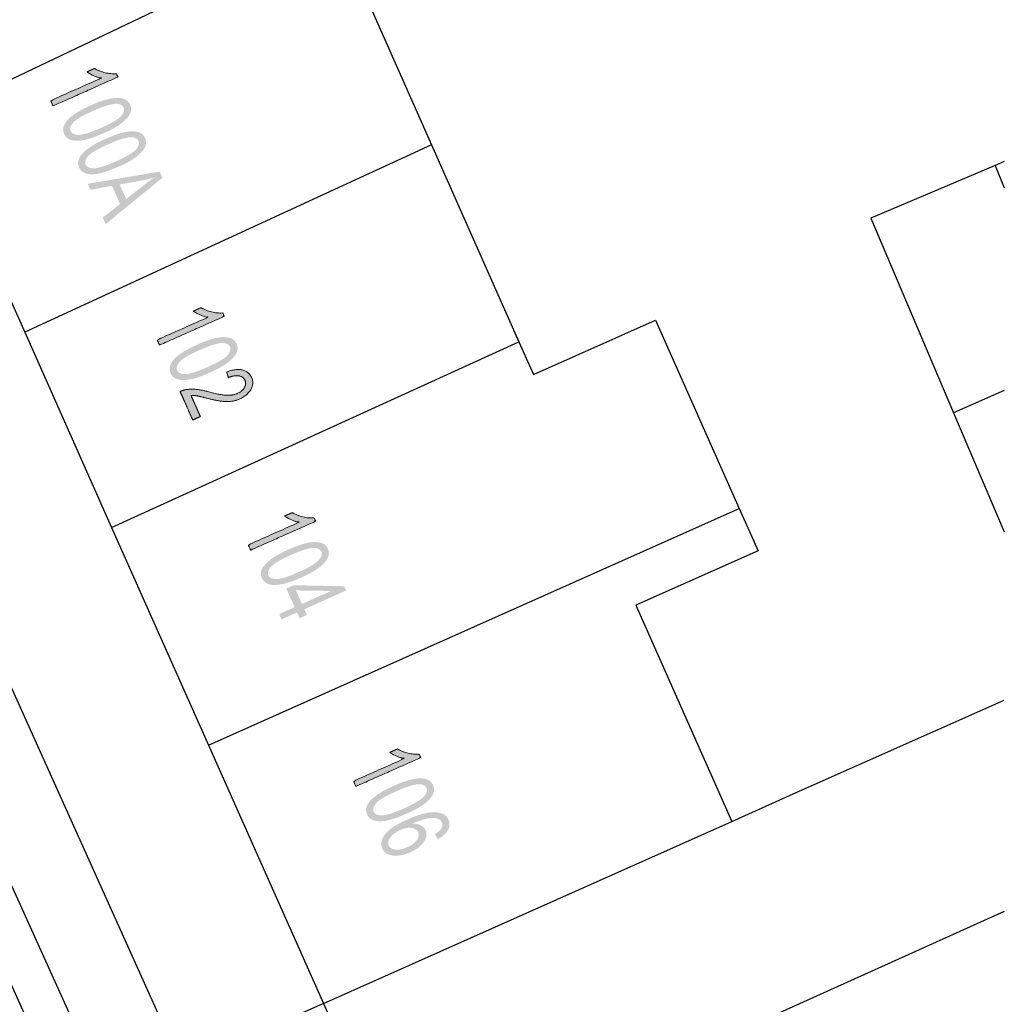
# Model space of a CAD drawing. Header units: metres. Extents: x 134521 to 134907, y 396000 to 396359.
# Tile 109 of 135: x 134886 to 134907, y 396163 to 396184. Entities that reach past the tile are written whole.
import ezdxf

# ---------------------------------------------------------------- set-up
doc = ezdxf.new("R2010")
doc.units = ezdxf.units.M
doc.header["$MEASUREMENT"] = 0

msp = doc.modelspace()

# ---------------------------------------------------------------- hatches: boundary and pattern name
at = {"linetype": 'Continuous', "lineweight": 0, "extrusion": (0, 0, -1)}
h = msp.add_hatch(color=251, dxfattribs=at)
edge = h.paths.add_edge_path()
edge.add_line((-134886.392, 396181.791), (-134886.343, 396181.903))
edge.add_line((-134886.343, 396181.903), (-134887.414, 396182.381))
edge.add_spline(control_points=[(-134887.414, 396182.381), (-134887.338, 396182.395), (-134887.251, 396182.435), (-134887.164, 396182.475), (-134887.112, 396182.515)], knot_values=[0, 0, 0, 0.5, 0.5, 1, 1, 1], degree=2, periodic=0)
edge.add_line((-134887.112, 396182.515), (-134887.274, 396182.587))
edge.add_spline(control_points=[(-134887.274, 396182.587), (-134887.383, 396182.522), (-134887.508, 396182.494), (-134887.634, 396182.466), (-134887.736, 396182.476)], knot_values=[0, 0, 0, 0.5, 0.5, 1, 1, 1], degree=2, periodic=0)
edge.add_line((-134887.736, 396182.476), (-134887.768, 396182.404))
edge.add_line((-134887.768, 396182.404), (-134886.392, 396181.791))
h = msp.add_hatch(color=251, dxfattribs=at)
edge = h.paths.add_edge_path()
edge.add_spline(control_points=[(-134887.196, 396181.805), (-134887.439, 396181.913), (-134887.602, 396181.945), (-134887.766, 396181.978), (-134887.875, 396181.948), (-134887.984, 396181.918), (-134888.029, 396181.819), (-134888.061, 396181.745), (-134888.042, 396181.67), (-134888.022, 396181.594), (-134887.954, 396181.521), (-134887.887, 396181.448), (-134887.776, 396181.374), (-134887.665, 396181.3), (-134887.461, 396181.209), (-134887.22, 396181.102), (-134887.057, 396181.069), (-134886.894, 396181.036), (-134886.785, 396181.066), (-134886.675, 396181.096), (-134886.63, 396181.196), (-134886.571, 396181.328), (-134886.679, 396181.466), (-134886.811, 396181.633), (-134887.196, 396181.805)], knot_values=[0, 0, 0, 0.083333, 0.083333, 0.166667, 0.166667, 0.25, 0.25, 0.333333, 0.333333, 0.416667, 0.416667, 0.5, 0.5, 0.583333, 0.583333, 0.666667, 0.666667, 0.75, 0.75, 0.833333, 0.833333, 0.916667, 0.916667, 1, 1, 1], degree=2, periodic=0)
edge = h.paths.add_edge_path(flags=16)
edge.add_spline(control_points=[(-134887.248, 396181.689), (-134886.91, 396181.538), (-134886.822, 396181.436), (-134886.734, 396181.334), (-134886.768, 396181.257), (-134886.802, 396181.18), (-134886.938, 396181.177), (-134887.073, 396181.175), (-134887.41, 396181.325), (-134887.748, 396181.476), (-134887.836, 396181.577), (-134887.924, 396181.679), (-134887.889, 396181.758), (-134887.855, 396181.835), (-134887.736, 396181.837), (-134887.585, 396181.839), (-134887.248, 396181.689)], knot_values=[0, 0, 0, 0.125, 0.125, 0.25, 0.25, 0.375, 0.375, 0.5, 0.5, 0.625, 0.625, 0.75, 0.75, 0.875, 0.875, 1, 1, 1], degree=2, periodic=0)
h = msp.add_hatch(color=251, dxfattribs=at)
edge = h.paths.add_edge_path()
edge.add_spline(control_points=[(-134887.512, 396181.095), (-134887.755, 396181.203), (-134887.918, 396181.236), (-134888.081, 396181.269), (-134888.191, 396181.239), (-134888.3, 396181.209), (-134888.345, 396181.109), (-134888.377, 396181.036), (-134888.358, 396180.96), (-134888.338, 396180.885), (-134888.27, 396180.812), (-134888.203, 396180.738), (-134888.092, 396180.664), (-134887.981, 396180.59), (-134887.777, 396180.5), (-134887.536, 396180.392), (-134887.373, 396180.359), (-134887.21, 396180.326), (-134887.1, 396180.356), (-134886.991, 396180.386), (-134886.946, 396180.486), (-134886.887, 396180.618), (-134886.995, 396180.757), (-134887.126, 396180.923), (-134887.512, 396181.095)], knot_values=[0, 0, 0, 0.083333, 0.083333, 0.166667, 0.166667, 0.25, 0.25, 0.333333, 0.333333, 0.416667, 0.416667, 0.5, 0.5, 0.583333, 0.583333, 0.666667, 0.666667, 0.75, 0.75, 0.833333, 0.833333, 0.916667, 0.916667, 1, 1, 1], degree=2, periodic=0)
edge = h.paths.add_edge_path(flags=16)
edge.add_spline(control_points=[(-134887.564, 396180.979), (-134887.226, 396180.829), (-134887.138, 396180.727), (-134887.05, 396180.625), (-134887.084, 396180.548), (-134887.118, 396180.471), (-134887.254, 396180.468), (-134887.389, 396180.465), (-134887.726, 396180.615), (-134888.064, 396180.766), (-134888.152, 396180.868), (-134888.24, 396180.97), (-134888.205, 396181.048), (-134888.171, 396181.125), (-134888.052, 396181.128), (-134887.901, 396181.13), (-134887.564, 396180.979)], knot_values=[0, 0, 0, 0.125, 0.125, 0.25, 0.25, 0.375, 0.375, 0.5, 0.5, 0.625, 0.625, 0.75, 0.75, 0.875, 0.875, 1, 1, 1], degree=2, periodic=0)
h = msp.add_hatch(color=251, dxfattribs=at)
h.paths.add_polyline_path([(-134887.509, 396179.284), (-134888.713, 396180.267), (-134888.655, 396180.398), (-134887.128, 396180.139), (-134887.185, 396180.011), (-134887.644, 396180.095), (-134887.815, 396179.712), (-134887.448, 396179.422)])
edge = h.paths.add_edge_path(flags=16)
edge.add_line((-134887.807, 396180.126), (-134887.945, 396179.816))
edge.add_line((-134887.945, 396179.816), (-134888.283, 396180.081))
edge.add_spline(control_points=[(-134888.283, 396180.081), (-134888.437, 396180.201), (-134888.538, 396180.272), (-134888.399, 396180.231), (-134888.255, 396180.204)], knot_values=[0, 0, 0, 0.5, 0.5, 1, 1, 1], degree=2, periodic=0)
edge.add_line((-134888.255, 396180.204), (-134887.807, 396180.126))
h = msp.add_hatch(color=251, dxfattribs=at)
edge = h.paths.add_edge_path()
edge.add_line((-134888.65, 396176.715), (-134888.6, 396176.827))
edge.add_line((-134888.6, 396176.827), (-134889.672, 396177.304))
edge.add_spline(control_points=[(-134889.672, 396177.304), (-134889.596, 396177.319), (-134889.509, 396177.359), (-134889.422, 396177.399), (-134889.369, 396177.438)], knot_values=[0, 0, 0, 0.5, 0.5, 1, 1, 1], degree=2, periodic=0)
edge.add_line((-134889.369, 396177.438), (-134889.532, 396177.511))
edge.add_spline(control_points=[(-134889.532, 396177.511), (-134889.64, 396177.446), (-134889.766, 396177.418), (-134889.892, 396177.39), (-134889.993, 396177.4)], knot_values=[0, 0, 0, 0.5, 0.5, 1, 1, 1], degree=2, periodic=0)
edge.add_line((-134889.993, 396177.4), (-134890.026, 396177.328))
edge.add_line((-134890.026, 396177.328), (-134888.65, 396176.715))
h = msp.add_hatch(color=251, dxfattribs=at)
edge = h.paths.add_edge_path()
edge.add_spline(control_points=[(-134889.454, 396176.728), (-134889.697, 396176.836), (-134889.86, 396176.869), (-134890.023, 396176.902), (-134890.133, 396176.872), (-134890.242, 396176.842), (-134890.286, 396176.742), (-134890.319, 396176.669), (-134890.3, 396176.594), (-134890.28, 396176.518), (-134890.212, 396176.445), (-134890.145, 396176.372), (-134890.034, 396176.298), (-134889.923, 396176.224), (-134889.72, 396176.133), (-134889.479, 396176.026), (-134889.316, 396175.992), (-134889.153, 396175.959), (-134889.043, 396175.989), (-134888.933, 396176.019), (-134888.888, 396176.119), (-134888.829, 396176.251), (-134888.937, 396176.39), (-134889.068, 396176.556), (-134889.454, 396176.728)], knot_values=[0, 0, 0, 0.083333, 0.083333, 0.166667, 0.166667, 0.25, 0.25, 0.333333, 0.333333, 0.416667, 0.416667, 0.5, 0.5, 0.583333, 0.583333, 0.666667, 0.666667, 0.75, 0.75, 0.833333, 0.833333, 0.916667, 0.916667, 1, 1, 1], degree=2, periodic=0)
edge = h.paths.add_edge_path(flags=16)
edge.add_spline(control_points=[(-134889.506, 396176.613), (-134889.168, 396176.462), (-134889.08, 396176.36), (-134888.992, 396176.258), (-134889.026, 396176.181), (-134889.06, 396176.104), (-134889.196, 396176.101), (-134889.331, 396176.098), (-134889.668, 396176.249), (-134890.006, 396176.399), (-134890.094, 396176.501), (-134890.182, 396176.603), (-134890.147, 396176.682), (-134890.113, 396176.759), (-134889.994, 396176.761), (-134889.843, 396176.763), (-134889.506, 396176.613)], knot_values=[0, 0, 0, 0.125, 0.125, 0.25, 0.25, 0.375, 0.375, 0.5, 0.5, 0.625, 0.625, 0.75, 0.75, 0.875, 0.875, 1, 1, 1], degree=2, periodic=0)
h = msp.add_hatch(color=251, dxfattribs=at)
edge = h.paths.add_edge_path()
edge.add_line((-134889.519, 396175.201), (-134889.357, 396175.129))
edge.add_line((-134889.357, 396175.129), (-134889.088, 396175.732))
edge.add_spline(control_points=[(-134889.088, 396175.732), (-134889.148, 396175.761), (-134889.211, 396175.771), (-134889.314, 396175.79), (-134889.426, 396175.779), (-134889.539, 396175.768), (-134889.699, 396175.724), (-134889.948, 396175.657), (-134890.079, 396175.653), (-134890.209, 396175.648), (-134890.304, 396175.691), (-134890.404, 396175.736), (-134890.452, 396175.814), (-134890.499, 396175.892), (-134890.465, 396175.968), (-134890.429, 396176.049), (-134890.334, 396176.065), (-134890.24, 396176.081), (-134890.111, 396176.025)], knot_values=[0, 0, 0, 0.111111, 0.111111, 0.222222, 0.222222, 0.333333, 0.333333, 0.444444, 0.444444, 0.555556, 0.555556, 0.666667, 0.666667, 0.777778, 0.777778, 0.888889, 0.888889, 1, 1, 1], degree=2, periodic=0)
edge.add_line((-134890.111, 396176.025), (-134890.077, 396176.148))
edge.add_spline(control_points=[(-134890.077, 396176.148), (-134890.276, 396176.222), (-134890.411, 396176.19), (-134890.547, 396176.158), (-134890.605, 396176.028), (-134890.664, 396175.896), (-134890.588, 396175.771), (-134890.513, 396175.646), (-134890.352, 396175.574), (-134890.27, 396175.537), (-134890.18, 396175.524), (-134890.091, 396175.511), (-134889.98, 396175.524), (-134889.869, 396175.537), (-134889.662, 396175.589), (-134889.49, 396175.633), (-134889.432, 396175.642), (-134889.374, 396175.65), (-134889.32, 396175.649)], knot_values=[0, 0, 0, 0.111111, 0.111111, 0.222222, 0.222222, 0.333333, 0.333333, 0.444444, 0.444444, 0.555556, 0.555556, 0.666667, 0.666667, 0.777778, 0.777778, 0.888889, 0.888889, 1, 1, 1], degree=2, periodic=0)
edge.add_line((-134889.32, 396175.649), (-134889.519, 396175.201))
h = msp.add_hatch(color=251, dxfattribs=at)
edge = h.paths.add_edge_path()
edge.add_line((-134890.586, 396172.367), (-134890.536, 396172.48))
edge.add_line((-134890.536, 396172.48), (-134891.608, 396172.957))
edge.add_spline(control_points=[(-134891.608, 396172.957), (-134891.532, 396172.971), (-134891.445, 396173.011), (-134891.358, 396173.051), (-134891.306, 396173.091)], knot_values=[0, 0, 0, 0.5, 0.5, 1, 1, 1], degree=2, periodic=0)
edge.add_line((-134891.306, 396173.091), (-134891.468, 396173.163))
edge.add_spline(control_points=[(-134891.468, 396173.163), (-134891.576, 396173.099), (-134891.702, 396173.07), (-134891.828, 396173.042), (-134891.93, 396173.052)], knot_values=[0, 0, 0, 0.5, 0.5, 1, 1, 1], degree=2, periodic=0)
edge.add_line((-134891.93, 396173.052), (-134891.962, 396172.98))
edge.add_line((-134891.962, 396172.98), (-134890.586, 396172.367))
h = msp.add_hatch(color=251, dxfattribs=at)
edge = h.paths.add_edge_path()
edge.add_spline(control_points=[(-134891.39, 396172.381), (-134891.633, 396172.489), (-134891.796, 396172.522), (-134891.959, 396172.554), (-134892.069, 396172.524), (-134892.178, 396172.494), (-134892.222, 396172.395), (-134892.255, 396172.321), (-134892.236, 396172.246), (-134892.216, 396172.171), (-134892.148, 396172.097), (-134892.081, 396172.024), (-134891.97, 396171.95), (-134891.859, 396171.876), (-134891.655, 396171.785), (-134891.414, 396171.678), (-134891.251, 396171.645), (-134891.088, 396171.612), (-134890.978, 396171.642), (-134890.869, 396171.672), (-134890.824, 396171.772), (-134890.765, 396171.904), (-134890.873, 396172.042), (-134891.004, 396172.209), (-134891.39, 396172.381)], knot_values=[0, 0, 0, 0.083333, 0.083333, 0.166667, 0.166667, 0.25, 0.25, 0.333333, 0.333333, 0.416667, 0.416667, 0.5, 0.5, 0.583333, 0.583333, 0.666667, 0.666667, 0.75, 0.75, 0.833333, 0.833333, 0.916667, 0.916667, 1, 1, 1], degree=2, periodic=0)
edge = h.paths.add_edge_path(flags=16)
edge.add_spline(control_points=[(-134891.442, 396172.265), (-134891.104, 396172.115), (-134891.016, 396172.013), (-134890.928, 396171.91), (-134890.962, 396171.833), (-134890.996, 396171.756), (-134891.131, 396171.754), (-134891.267, 396171.751), (-134891.604, 396171.901), (-134891.942, 396172.052), (-134892.03, 396172.154), (-134892.118, 396172.256), (-134892.083, 396172.334), (-134892.049, 396172.411), (-134891.93, 396172.414), (-134891.779, 396172.415), (-134891.442, 396172.265)], knot_values=[0, 0, 0, 0.125, 0.125, 0.25, 0.25, 0.375, 0.375, 0.5, 0.5, 0.625, 0.625, 0.75, 0.75, 0.875, 0.875, 1, 1, 1], degree=2, periodic=0)
at = {"linetype": 'Continuous', "lineweight": 0}
h = msp.add_hatch(color=251, dxfattribs=at)
h.paths.add_polyline_path([(134891.24, 396170.899), (134891.19, 396171.011), (134891.518, 396171.157), (134891.342, 396171.553), (134891.496, 396171.622), (134892.57, 396171.601), (134892.611, 396171.509), (134891.723, 396171.114), (134891.778, 396170.991), (134891.623, 396170.922), (134891.568, 396171.045)])
h.paths.add_polyline_path([(134891.673, 396171.226), (134891.546, 396171.512), (134892.292, 396171.501)], flags=16)
at = {"linetype": 'Continuous', "lineweight": 0, "extrusion": (0, 0, -1)}
h = msp.add_hatch(color=251, dxfattribs=at)
edge = h.paths.add_edge_path()
edge.add_line((-134892.817, 396167.354), (-134892.767, 396167.466))
edge.add_line((-134892.767, 396167.466), (-134893.839, 396167.943))
edge.add_spline(control_points=[(-134893.839, 396167.943), (-134893.763, 396167.958), (-134893.676, 396167.997), (-134893.589, 396168.037), (-134893.537, 396168.077)], knot_values=[0, 0, 0, 0.5, 0.5, 1, 1, 1], degree=2, periodic=0)
edge.add_line((-134893.537, 396168.077), (-134893.699, 396168.149))
edge.add_spline(control_points=[(-134893.699, 396168.149), (-134893.808, 396168.085), (-134893.933, 396168.056), (-134894.059, 396168.028), (-134894.161, 396168.038)], knot_values=[0, 0, 0, 0.5, 0.5, 1, 1, 1], degree=2, periodic=0)
edge.add_line((-134894.161, 396168.038), (-134894.193, 396167.966))
edge.add_line((-134894.193, 396167.966), (-134892.817, 396167.354))
h = msp.add_hatch(color=251, dxfattribs=at)
edge = h.paths.add_edge_path()
edge.add_spline(control_points=[(-134893.621, 396167.367), (-134893.864, 396167.475), (-134894.027, 396167.508), (-134894.19, 396167.54), (-134894.3, 396167.51), (-134894.409, 396167.48), (-134894.454, 396167.381), (-134894.486, 396167.307), (-134894.467, 396167.232), (-134894.447, 396167.157), (-134894.379, 396167.083), (-134894.312, 396167.01), (-134894.201, 396166.936), (-134894.09, 396166.862), (-134893.886, 396166.772), (-134893.645, 396166.664), (-134893.482, 396166.631), (-134893.319, 396166.598), (-134893.209, 396166.628), (-134893.1, 396166.658), (-134893.055, 396166.758), (-134892.996, 396166.89), (-134893.104, 396167.028), (-134893.235, 396167.195), (-134893.621, 396167.367)], knot_values=[0, 0, 0, 0.083333, 0.083333, 0.166667, 0.166667, 0.25, 0.25, 0.333333, 0.333333, 0.416667, 0.416667, 0.5, 0.5, 0.583333, 0.583333, 0.666667, 0.666667, 0.75, 0.75, 0.833333, 0.833333, 0.916667, 0.916667, 1, 1, 1], degree=2, periodic=0)
edge = h.paths.add_edge_path(flags=16)
edge.add_spline(control_points=[(-134893.673, 396167.251), (-134893.335, 396167.101), (-134893.247, 396166.999), (-134893.159, 396166.896), (-134893.193, 396166.819), (-134893.227, 396166.742), (-134893.362, 396166.74), (-134893.498, 396166.737), (-134893.835, 396166.887), (-134894.173, 396167.038), (-134894.261, 396167.14), (-134894.349, 396167.242), (-134894.314, 396167.32), (-134894.28, 396167.397), (-134894.161, 396167.4), (-134894.01, 396167.402), (-134893.673, 396167.251)], knot_values=[0, 0, 0, 0.125, 0.125, 0.25, 0.25, 0.375, 0.375, 0.5, 0.5, 0.625, 0.625, 0.75, 0.75, 0.875, 0.875, 1, 1, 1], degree=2, periodic=0)
h = msp.add_hatch(color=251, dxfattribs=at)
edge = h.paths.add_edge_path()
edge.add_line((-134894.555, 396166.234), (-134894.492, 396166.339))
edge.add_spline(control_points=[(-134894.492, 396166.339), (-134894.585, 396166.399), (-134894.618, 396166.446), (-134894.67, 396166.524), (-134894.64, 396166.591), (-134894.616, 396166.645), (-134894.553, 396166.666), (-134894.471, 396166.693), (-134894.347, 396166.674), (-134894.222, 396166.655), (-134894.015, 396166.565), (-134894.126, 396166.565), (-134894.197, 396166.526), (-134894.268, 396166.488), (-134894.297, 396166.424), (-134894.347, 396166.311), (-134894.258, 396166.177), (-134894.169, 396166.043), (-134893.973, 396165.956), (-134893.844, 396165.898), (-134893.717, 396165.886), (-134893.59, 396165.874), (-134893.502, 396165.913), (-134893.414, 396165.951), (-134893.378, 396166.034), (-134893.315, 396166.174), (-134893.43, 396166.331), (-134893.545, 396166.489), (-134893.9, 396166.647), (-134894.298, 396166.824), (-134894.521, 396166.806), (-134894.716, 396166.79), (-134894.781, 396166.646), (-134894.829, 396166.538), (-134894.769, 396166.428), (-134894.709, 396166.319), (-134894.555, 396166.234)], knot_values=[0, 0, 0, 0.055556, 0.055556, 0.111111, 0.111111, 0.166667, 0.166667, 0.222222, 0.222222, 0.277778, 0.277778, 0.333333, 0.333333, 0.388889, 0.388889, 0.444444, 0.444444, 0.5, 0.5, 0.555556, 0.555556, 0.611111, 0.611111, 0.666667, 0.666667, 0.722222, 0.722222, 0.777778, 0.777778, 0.833333, 0.833333, 0.888889, 0.888889, 0.944444, 0.944444, 1, 1, 1], degree=2, periodic=0)
edge = h.paths.add_edge_path(flags=16)
edge.add_spline(control_points=[(-134893.761, 396166.43), (-134893.674, 396166.392), (-134893.605, 396166.332), (-134893.537, 396166.272), (-134893.515, 396166.209), (-134893.493, 396166.146), (-134893.514, 396166.097), (-134893.546, 396166.026), (-134893.655, 396166.014), (-134893.764, 396166.001), (-134893.911, 396166.067), (-134894.053, 396166.13), (-134894.113, 396166.217), (-134894.172, 396166.303), (-134894.138, 396166.38), (-134894.104, 396166.456), (-134893.999, 396166.473), (-134893.893, 396166.489), (-134893.761, 396166.43)], knot_values=[0, 0, 0, 0.111111, 0.111111, 0.222222, 0.222222, 0.333333, 0.333333, 0.444444, 0.444444, 0.555556, 0.555556, 0.666667, 0.666667, 0.777778, 0.777778, 0.888889, 0.888889, 1, 1, 1], degree=2, periodic=0)

# ---------------------------------------------------------------- linework, layer by layer
at = {"color": 251}
for p, q in [((134883.772, 396181.528), (134892.356, 396185.628)), ((134892.356, 396185.628), (134894.424, 396180.965)), ((134883.772, 396181.528), (134885.792, 396176.991)), ((134894.424, 396180.965), (134885.792, 396176.991)), ((134894.424, 396180.965), (134896.276, 396176.788)), ((134906.38, 396180.531), (134903.74, 396179.407)), ((134906.571, 396180.612), (134906.38, 396180.531)), ((134906.38, 396180.531), (134906.571, 396180.057)), ((134903.74, 396179.407), (134905.497, 396175.28)), ((134896.583, 396176.095), (134899.172, 396177.246)), ((134899.172, 396177.246), (134900.949, 396173.249)), ((134885.792, 396176.991), (134887.635, 396172.849)), ((134887.635, 396172.849), (134896.276, 396176.788)), ((134896.276, 396176.788), (134896.583, 396176.095)), ((134906.571, 396175.751), (134905.497, 396175.28)), ((134905.497, 396175.28), (134906.571, 396172.756)), ((134889.691, 396168.229), (134900.949, 396173.249)), ((134900.949, 396173.249), (134901.349, 396172.35)), ((134887.635, 396172.849), (134889.691, 396168.229)), ((134901.349, 396172.35), (134898.755, 396171.197)), ((134898.755, 396171.197), (134900.791, 396166.606)), ((134889.126, 396161.416), (134885.009, 396170.564)), ((134896.942, 396140.042), (134883.431, 396169.841)), ((134882.636, 396169.477), (134897.164, 396137.438)), ((134902.158, 396167.222), (134906.571, 396169.185)), ((134889.691, 396168.229), (134892.13, 396162.75)), ((134900.791, 396166.606), (134902.158, 396167.222)), ((134892.13, 396162.75), (134900.791, 396166.606)), ((134906.571, 396164.702), (134893.839, 396158.96)), ((134892.13, 396162.75), (134889.126, 396161.416)), ((134892.13, 396162.75), (134893.839, 396158.96))]:
    msp.add_line(p, q, dxfattribs=at)
at = {"color": 251, "linetype": 'Continuous', "lineweight": 0}
for points, knots in [([(134886.392, 396181.791), (134886.368, 396181.847), (134886.343, 396181.903), (134886.878, 396182.142), (134887.414, 396182.381), (134887.338, 396182.395), (134887.251, 396182.435), (134887.164, 396182.475), (134887.112, 396182.515), (134887.193, 396182.551), (134887.274, 396182.587), (134887.383, 396182.522), (134887.508, 396182.494), (134887.634, 396182.466), (134887.736, 396182.476), (134887.752, 396182.44), (134887.768, 396182.404), (134887.08, 396182.097), (134886.392, 396181.791)], [0, 0, 0, 0.1, 0.1, 0.2, 0.2, 0.3, 0.3, 0.4, 0.4, 0.6, 0.6, 0.7, 0.7, 0.8, 0.8, 0.9, 0.9, 1, 1, 1]), ([(134888.65, 396176.715), (134888.625, 396176.771), (134888.6, 396176.827), (134889.136, 396177.065), (134889.672, 396177.304), (134889.596, 396177.319), (134889.509, 396177.359), (134889.422, 396177.399), (134889.369, 396177.438), (134889.451, 396177.474), (134889.532, 396177.511), (134889.64, 396177.446), (134889.766, 396177.418), (134889.892, 396177.39), (134889.993, 396177.4), (134890.01, 396177.364), (134890.026, 396177.328), (134889.338, 396177.021), (134888.65, 396176.715)], [0, 0, 0, 0.1, 0.1, 0.2, 0.2, 0.3, 0.3, 0.4, 0.4, 0.6, 0.6, 0.7, 0.7, 0.8, 0.8, 0.9, 0.9, 1, 1, 1]), ([(134889.519, 396175.201), (134889.438, 396175.165), (134889.357, 396175.129), (134889.223, 396175.43), (134889.088, 396175.732), (134889.148, 396175.761), (134889.211, 396175.771), (134889.314, 396175.79), (134889.426, 396175.779), (134889.539, 396175.768), (134889.699, 396175.724), (134889.948, 396175.657), (134890.079, 396175.653), (134890.209, 396175.648), (134890.304, 396175.691), (134890.404, 396175.736), (134890.452, 396175.814), (134890.499, 396175.892), (134890.465, 396175.968), (134890.429, 396176.049), (134890.334, 396176.065), (134890.24, 396176.081), (134890.111, 396176.025), (134890.094, 396176.086), (134890.077, 396176.148), (134890.276, 396176.222), (134890.411, 396176.19), (134890.547, 396176.158), (134890.605, 396176.028), (134890.664, 396175.896), (134890.588, 396175.771), (134890.513, 396175.646), (134890.352, 396175.574), (134890.27, 396175.537), (134890.18, 396175.524), (134890.091, 396175.511), (134889.98, 396175.524), (134889.869, 396175.537), (134889.662, 396175.589), (134889.49, 396175.633), (134889.432, 396175.642), (134889.374, 396175.65), (134889.32, 396175.649), (134889.419, 396175.425), (134889.519, 396175.201)], [0, 0, 0, 0.1, 0.1, 0.2, 0.2, 0.222222, 0.222222, 0.244444, 0.244444, 0.266667, 0.266667, 0.288889, 0.288889, 0.311111, 0.311111, 0.333333, 0.333333, 0.355556, 0.355556, 0.377778, 0.377778, 0.4, 0.4, 0.6, 0.6, 0.622222, 0.622222, 0.644444, 0.644444, 0.666667, 0.666667, 0.688889, 0.688889, 0.711111, 0.711111, 0.733333, 0.733333, 0.755556, 0.755556, 0.777778, 0.777778, 0.8, 0.8, 1, 1, 1]), ([(134890.586, 396172.367), (134890.561, 396172.423), (134890.536, 396172.48), (134891.072, 396172.718), (134891.608, 396172.957), (134891.532, 396172.971), (134891.445, 396173.011), (134891.358, 396173.051), (134891.306, 396173.091), (134891.387, 396173.127), (134891.468, 396173.163), (134891.576, 396173.099), (134891.702, 396173.07), (134891.828, 396173.042), (134891.93, 396173.052), (134891.946, 396173.016), (134891.962, 396172.98), (134891.274, 396172.674), (134890.586, 396172.367)], [0, 0, 0, 0.1, 0.1, 0.2, 0.2, 0.3, 0.3, 0.4, 0.4, 0.6, 0.6, 0.7, 0.7, 0.8, 0.8, 0.9, 0.9, 1, 1, 1]), ([(134892.817, 396167.354), (134892.792, 396167.41), (134892.767, 396167.466), (134893.303, 396167.704), (134893.839, 396167.943), (134893.763, 396167.958), (134893.676, 396167.997), (134893.589, 396168.037), (134893.537, 396168.077), (134893.618, 396168.113), (134893.699, 396168.149), (134893.808, 396168.085), (134893.933, 396168.056), (134894.059, 396168.028), (134894.161, 396168.038), (134894.177, 396168.002), (134894.193, 396167.966), (134893.505, 396167.66), (134892.817, 396167.354)], [0, 0, 0, 0.1, 0.1, 0.2, 0.2, 0.3, 0.3, 0.4, 0.4, 0.6, 0.6, 0.7, 0.7, 0.8, 0.8, 0.9, 0.9, 1, 1, 1])]:
    msp.add_open_spline(points, degree=2, knots=knots, dxfattribs=at)

doc.saveas('drawing.dxf')
